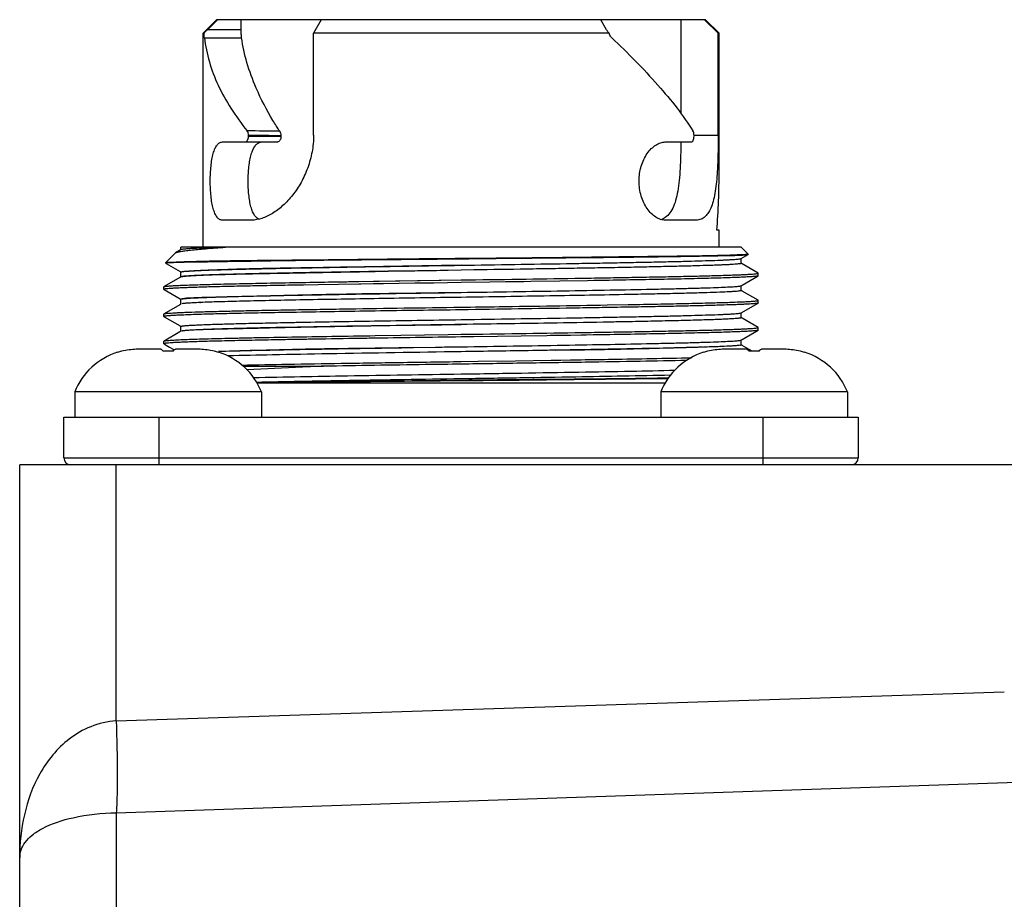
# Model space of a CAD drawing. Header units: millimetres. Extents: x 0 to 559, y 0 to 432.
# Tile 11 of 23: x 183 to 212, y 196 to 222. Entities that reach past the tile are written whole.
import ezdxf

# ---------------------------------------------------------------- set-up
doc = ezdxf.new("R2010")
doc.units = ezdxf.units.MM
doc.header["$LTSCALE"] = 30.734
doc.layers.add('ECM-B3M-C210DXF_CONTINUOUS_LINE', color=7, linetype='CONTINUOUS')
doc.layers.add('LQM37B48FFDBDXF_CONTINUOUS_LINE', color=7, linetype='CONTINUOUS')

msp = doc.modelspace()

# ---------------------------------------------------------------- linework, layer by layer
at = {"layer": 'ECM-B3M-C210DXF_CONTINUOUS_LINE', "color": 7, "linetype": 'Continuous'}
for p, q in [((186.201, 212.076), (186.201, 212.073)), ((187.473, 212.166), (186.843, 212.166)), ((188.532, 212.166), (187.902, 212.166)), ((189.174, 212.073), (189.174, 212.076)), ((203.461, 212.076), (203.461, 212.073)), ((204.733, 212.166), (204.103, 212.166)), ((205.792, 212.166), (205.162, 212.166)), ((206.434, 212.073), (206.434, 212.076)), ((184.937, 210.909), (184.937, 210.166)), ((190.437, 210.909), (184.937, 210.909)), ((190.437, 210.909), (190.437, 210.166)), ((202.197, 210.909), (202.197, 210.166)), ((207.697, 210.909), (202.197, 210.909)), ((207.697, 210.909), (207.697, 210.166)), ((183.317, 138.805), (183.317, 208.766)), ((215.617, 208.766), (183.317, 208.766))]:
    msp.add_line(p, q, dxfattribs=at)
at = {"layer": 'ECM-B3M-C210DXF_CONTINUOUS_LINE', "color": 9, "linetype": 'Continuous'}
for p, q in [((186.16, 201.228), (186.16, 208.766)), ((186.16, 201.228), (212.317, 202.081)), ((186.16, 198.523), (214.67, 199.486)), ((186.16, 198.523), (186.16, 135.81))]:
    msp.add_line(p, q, dxfattribs=at)
at = {"layer": 'ECM-B3M-C210DXF_CONTINUOUS_LINE', "color": 7, "linetype": 'Continuous'}
for centre, radius, start, end in [((186.794, 210.166), 2, 107.2501, 158.1806), ((186.806, 210.1), 2.064, 100.3918, 107.0555), ((186.824, 209.999), 2.166, 94.7309, 100.3768), ((186.841, 209.787), 2.379, 89.9509, 94.7085), ((187.687, 206.506), 5.604, 89.4939, 91.5131), ((187.688, 206.551), 5.559, 88.4841, 89.5019), ((188.534, 209.786), 2.38, 85.2922, 90.0483), ((188.534, 209.787), 2.379, 85.2915, 90.0491), ((188.551, 210), 2.165, 79.6223, 85.27), ((188.569, 210.1), 2.064, 72.9447, 79.608), ((188.581, 210.166), 2, 21.8194, 72.7499), ((204.054, 210.166), 2, 107.2501, 158.1806), ((204.066, 210.1), 2.064, 100.3918, 107.0555), ((204.084, 209.999), 2.166, 94.7309, 100.3768), ((204.101, 209.787), 2.379, 89.9509, 94.7085), ((204.947, 206.506), 5.604, 89.4939, 91.5131), ((204.948, 206.551), 5.559, 88.4841, 89.5019), ((205.794, 209.786), 2.38, 85.2922, 90.0483), ((205.794, 209.787), 2.379, 85.2915, 90.0491), ((205.811, 210), 2.165, 79.6223, 85.27), ((205.829, 210.1), 2.064, 72.9447, 79.608), ((205.841, 210.166), 2, 21.8194, 72.7499)]:
    msp.add_arc(centre, radius, start, end, dxfattribs=at)
for points, knots in [([(187.473, 212.166), (187.478, 212.166), (187.509, 212.159), (187.527, 212.13), (187.539, 212.108)], [0, 0, 0, 0, 0.189279, 1, 1, 1, 1]), ([(187.836, 212.108), (187.84, 212.117), (187.856, 212.142), (187.882, 212.166), (187.902, 212.166)], [0, 0, 0, 0, 0.336891, 1, 1, 1, 1]), ([(204.733, 212.166), (204.738, 212.166), (204.769, 212.159), (204.787, 212.13), (204.799, 212.108)], [0, 0, 0, 0, 0.189279, 1, 1, 1, 1]), ([(205.096, 212.108), (205.1, 212.117), (205.116, 212.142), (205.142, 212.166), (205.162, 212.166)], [0, 0, 0, 0, 0.336891, 1, 1, 1, 1])]:
    msp.add_open_spline(points, degree=3, knots=knots, dxfattribs=at)
at = {"layer": 'ECM-B3M-C210DXF_CONTINUOUS_LINE', "color": 9, "linetype": 'Continuous'}
for points, knots in [([(186.16, 201.228), (185.905, 201.208), (185.408, 201.097), (184.581, 200.612), (183.852, 199.718), (183.405, 198.478), (183.317, 197.619), (183.317, 197.193)], [0, 0, 0, 0, 0.142244, 0.27698, 0.525754, 0.763489, 1, 1, 1, 1]), ([(186.16, 201.228), (186.178, 200.695), (186.194, 199.945), (186.186, 199.043), (186.172, 198.674), (186.16, 198.523)], [0, 0, 0, 0, 0.590952, 0.832071, 1, 1, 1, 1]), ([(183.317, 197.193), (183.318, 197.272), (183.345, 197.437), (183.475, 197.67), (183.693, 197.886), (184.152, 198.175), (184.99, 198.436), (185.735, 198.514), (186.16, 198.523)], [0, 0, 0, 0, 0.069887, 0.144951, 0.232601, 0.3389, 0.622968, 1, 1, 1, 1])]:
    msp.add_open_spline(points, degree=3, knots=knots, dxfattribs=at)
at = {"layer": 'LQM37B48FFDBDXF_CONTINUOUS_LINE', "color": 7, "linetype": 'Continuous'}
for p, q in [((189.117, 221.866), (188.717, 221.466)), ((188.849, 221.57), (189.144, 221.866)), ((203.517, 221.866), (189.117, 221.866)), ((189.842, 221.569), (189.842, 221.866)), ((192.197, 221.866), (191.973, 221.466)), ((200.603, 221.57), (200.438, 221.866)), ((202.793, 221.866), (202.793, 219.106)), ((203.491, 221.866), (203.89, 221.466)), ((203.517, 221.866), (203.917, 221.466)), ((189.842, 221.569), (188.849, 221.57)), ((188.717, 215.166), (188.717, 221.466)), ((188.746, 221.466), (188.717, 221.466)), ((191.973, 218.466), (191.973, 221.466)), ((200.677, 221.466), (191.973, 221.466)), ((203.89, 218.466), (203.89, 221.466)), ((203.917, 221.466), (203.89, 221.466)), ((203.917, 217.398), (203.917, 221.466)), ((190.056, 218.436), (190.056, 218.453)), ((191.012, 218.436), (191.012, 218.451)), ((203.179, 218.436), (203.179, 218.453)), ((189.287, 218.266), (190.916, 218.266)), ((202.332, 218.266), (203.104, 218.266)), ((190.15, 215.966), (189.287, 215.966)), ((203.247, 215.966), (202.332, 215.966)), ((203.917, 215.666), (203.851, 215.666)), ((203.917, 215.166), (203.917, 215.666)), ((187.609, 214.707), (187.898, 214.996)), ((187.898, 214.996), (187.909, 215.004)), ((188.07, 215.097), (187.909, 215.004)), ((188.067, 215.093), (188.067, 215.166)), ((204.567, 215.166), (188.067, 215.166)), ((202.081, 214.889), (202.081, 214.894)), ((204.565, 214.835), (204.77, 214.953)), ((204.772, 214.961), (204.567, 215.166)), ((204.77, 214.953), (204.771, 214.956)), ((187.609, 214.707), (187.609, 214.707)), ((187.611, 214.7), (187.61, 214.702)), ((187.611, 214.7), (187.629, 214.69)), ((187.629, 214.69), (188.041, 214.452)), ((190.13, 214.763), (190.003, 214.77)), ((190.517, 214.769), (190.517, 214.775)), ((192.032, 214.789), (191.996, 214.789)), ((191.996, 214.789), (192.032, 214.789)), ((194.031, 214.807), (194.031, 214.812)), ((194.957, 214.822), (194.957, 214.815)), ((204.565, 214.697), (204.567, 214.693)), ((204.599, 214.677), (204.565, 214.697)), ((204.567, 214.693), (204.567, 214.838)), ((205.065, 214.408), (204.599, 214.677)), ((188.041, 214.452), (188.067, 214.436)), ((188.067, 214.293), (188.067, 214.438)), ((193.597, 214.454), (193.786, 214.458)), ((193.786, 214.453), (193.597, 214.45)), ((193.786, 214.458), (193.917, 214.46)), ((193.917, 214.455), (193.786, 214.453)), ((193.917, 214.46), (194.166, 214.465)), ((194.166, 214.459), (193.917, 214.455)), ((194.166, 214.465), (194.417, 214.469)), ((194.417, 214.463), (194.166, 214.459)), ((194.417, 214.469), (194.546, 214.471)), ((194.547, 214.465), (194.417, 214.463)), ((194.546, 214.471), (194.735, 214.474)), ((194.735, 214.468), (194.547, 214.465)), ((195.702, 214.483), (194.735, 214.468)), ((196.317, 214.493), (195.702, 214.483)), ((196.317, 214.493), (195.702, 214.483)), ((195.937, 214.493), (196.317, 214.499)), ((196.697, 214.499), (196.317, 214.493)), ((204.594, 214.052), (205.065, 214.324)), ((205.067, 214.405), (205.065, 214.408)), ((205.067, 214.327), (205.065, 214.324)), ((205.067, 214.327), (205.067, 214.405)), ((188.036, 214.277), (187.57, 214.008)), ((188.071, 214.297), (188.036, 214.277)), ((191.664, 214.056), (191.466, 214.052)), ((191.675, 214.056), (191.664, 214.056)), ((191.678, 214.056), (191.668, 214.056)), ((192.105, 214.063), (191.675, 214.056)), ((192.105, 214.141), (192.284, 214.144)), ((193.305, 214.082), (192.105, 214.063)), ((192.284, 214.144), (192.309, 214.144)), ((192.309, 214.144), (192.413, 214.146)), ((192.413, 214.146), (192.49, 214.147)), ((192.49, 214.147), (192.514, 214.147)), ((192.514, 214.147), (192.592, 214.149)), ((192.592, 214.149), (192.617, 214.149)), ((192.617, 214.149), (192.642, 214.149)), ((192.642, 214.149), (192.667, 214.15)), ((192.667, 214.15), (192.693, 214.15)), ((192.693, 214.15), (192.718, 214.151)), ((192.718, 214.151), (192.744, 214.151)), ((192.744, 214.151), (192.769, 214.151)), ((192.769, 214.151), (192.795, 214.152)), ((192.795, 214.152), (192.82, 214.152)), ((192.82, 214.152), (192.871, 214.153)), ((192.871, 214.153), (192.923, 214.154)), ((192.923, 214.154), (192.948, 214.154)), ((192.948, 214.154), (193, 214.155)), ((193, 214.155), (193.077, 214.156)), ((193.077, 214.156), (193.114, 214.157)), ((193.114, 214.157), (193.129, 214.157)), ((193.129, 214.157), (193.154, 214.157)), ((193.154, 214.157), (193.179, 214.158)), ((193.179, 214.158), (193.204, 214.158)), ((193.204, 214.158), (193.28, 214.159)), ((193.28, 214.159), (193.306, 214.16)), ((193.365, 214.083), (193.305, 214.082)), ((193.306, 214.16), (196.317, 214.205)), ((193.308, 214.16), (193.734, 214.166)), ((193.735, 214.089), (193.365, 214.083)), ((193.734, 214.166), (196.317, 214.205)), ((193.739, 214.089), (193.735, 214.089)), ((194.029, 214.093), (193.739, 214.089)), ((194.956, 214.107), (194.029, 214.093)), ((194.967, 214.107), (194.956, 214.107)), ((195.251, 214.111), (194.967, 214.107)), ((195.516, 214.115), (195.251, 214.111)), ((196.317, 214.127), (195.516, 214.115)), ((197.168, 214.139), (196.317, 214.127)), ((197.679, 214.147), (197.168, 214.139)), ((198.163, 214.154), (197.623, 214.146)), ((198.164, 214.154), (197.679, 214.147)), ((198.368, 214.157), (198.164, 214.154)), ((199.229, 214.17), (198.368, 214.157)), ((200.045, 214.183), (199.229, 214.17)), ((200.224, 214.186), (200.045, 214.183)), ((200.43, 214.189), (200.224, 214.186)), ((204.564, 214.034), (204.594, 214.052)), ((204.567, 213.893), (204.567, 214.034)), ((187.567, 214.005), (187.57, 214.008)), ((187.567, 213.927), (187.567, 214.005)), ((187.567, 213.927), (187.57, 213.924)), ((187.57, 213.924), (188.041, 213.652)), ((204.599, 213.877), (204.567, 213.895)), ((205.065, 213.608), (204.599, 213.877)), ((188.036, 213.477), (187.57, 213.208)), ((188.067, 213.495), (188.036, 213.477)), ((188.041, 213.652), (188.067, 213.636)), ((188.067, 213.493), (188.067, 213.638)), ((188.29, 213.668), (188.292, 213.668)), ((188.294, 213.668), (188.293, 213.668)), ((188.627, 213.54), (188.645, 213.541)), ((188.647, 213.541), (188.628, 213.541)), ((200.619, 213.47), (201.242, 213.48)), ((201.242, 213.48), (201.268, 213.481)), ((204.565, 213.235), (205.065, 213.524)), ((205.067, 213.605), (205.065, 213.608)), ((205.067, 213.527), (205.065, 213.524)), ((205.067, 213.527), (205.067, 213.605)), ((187.567, 213.205), (187.57, 213.208)), ((187.567, 213.127), (187.567, 213.205)), ((204.567, 213.093), (204.567, 213.238)), ((187.567, 213.127), (187.57, 213.124)), ((187.57, 213.124), (188.041, 212.852)), ((191.364, 212.956), (191.414, 212.957)), ((191.414, 212.957), (191.464, 212.958)), ((199.144, 212.938), (199.097, 212.937)), ((201.221, 212.974), (201.17, 212.973)), ((201.271, 212.975), (201.221, 212.974)), ((204.565, 213.097), (204.567, 213.093)), ((204.599, 213.077), (204.565, 213.097)), ((205.065, 212.808), (204.599, 213.077)), ((188.036, 212.677), (187.57, 212.408)), ((188.067, 212.695), (188.036, 212.677)), ((188.041, 212.852), (188.07, 212.835)), ((188.067, 212.693), (188.067, 212.838)), ((188.07, 212.835), (188.067, 212.838)), ((193.787, 212.567), (194.546, 212.578)), ((194.546, 212.578), (195.937, 212.599)), ((194.547, 212.578), (195.937, 212.599)), ((195.937, 212.599), (196.317, 212.605)), ((199.258, 212.571), (199.148, 212.569)), ((199.52, 212.575), (199.258, 212.571)), ((199.539, 212.575), (199.52, 212.575)), ((199.854, 212.58), (199.539, 212.575)), ((200.002, 212.582), (199.854, 212.58)), ((200.213, 212.586), (200.002, 212.582)), ((200.227, 212.586), (200.212, 212.586)), ((200.458, 212.59), (200.227, 212.586)), ((204.594, 212.452), (205.065, 212.724)), ((205.067, 212.805), (205.065, 212.808)), ((205.067, 212.727), (205.065, 212.724)), ((205.067, 212.727), (205.067, 212.805)), ((187.567, 212.405), (187.57, 212.408)), ((187.567, 212.327), (187.567, 212.405)), ((187.567, 212.327), (187.57, 212.324)), ((187.57, 212.324), (187.629, 212.29)), ((187.629, 212.29), (187.734, 212.229)), ((191.064, 212.445), (191.015, 212.444)), ((196.698, 212.532), (196.317, 212.527)), ((198.089, 212.553), (196.698, 212.532)), ((198.848, 212.564), (198.089, 212.553)), ((198.944, 212.566), (198.848, 212.564)), ((199.058, 212.568), (198.944, 212.566)), ((199.077, 212.568), (199.057, 212.568)), ((199.108, 212.568), (199.077, 212.568)), ((199.148, 212.569), (199.108, 212.568)), ((204.56, 212.432), (204.594, 212.452)), ((204.567, 212.293), (204.567, 212.438)), ((204.599, 212.277), (204.567, 212.295)), ((204.567, 212.294), (204.567, 212.293)), ((204.567, 212.294), (204.567, 212.293)), ((187.734, 212.229), (187.837, 212.169)), ((187.837, 212.169), (187.868, 212.151)), ((194.916, 212.216), (195.567, 212.227)), ((195.567, 212.218), (194.917, 212.208)), ((195.567, 212.227), (196.317, 212.238)), ((195.567, 212.227), (196.317, 212.238)), ((199.105, 212.142), (199.341, 212.145)), ((199.343, 212.141), (199.105, 212.137)), ((204.802, 212.16), (204.599, 212.277)), ((204.888, 212.11), (204.802, 212.16)), ((196.317, 211.805), (196.818, 211.812)), ((196.818, 211.812), (197.919, 211.828)), ((197.919, 211.828), (198.969, 211.844)), ((198.969, 211.844), (199.258, 211.848)), ((199.258, 211.848), (199.54, 211.853)), ((199.54, 211.853), (199.854, 211.858)), ((189.899, 211.666), (192.27, 211.666)), ((202.323, 211.166), (190.312, 211.166)), ((191.017, 211.193), (191.017, 211.188)), ((184.617, 208.966), (184.617, 210.166)), ((184.617, 210.166), (208.017, 210.166)), ((208.017, 210.166), (208.017, 208.966))]:
    msp.add_line(p, q, dxfattribs=at)
at = {"layer": 'LQM37B48FFDBDXF_CONTINUOUS_LINE', "color": 9, "linetype": 'Continuous'}
for p, q in [((188.756, 221.332), (189.853, 221.332)), ((190.056, 218.436), (191.012, 218.436)), ((203.179, 218.466), (203.89, 218.466)), ((187.417, 210.166), (187.417, 208.766)), ((205.217, 208.766), (205.217, 210.166)), ((184.617, 208.966), (208.017, 208.966))]:
    msp.add_line(p, q, dxfattribs=at)
for centre, radius, start, end in [((189.244, 113.099), 105.496, 89.05786, 89.58052), ((190.222, 65.182), 153.271, 89.70456, 90.06197)]:
    msp.add_arc(centre, radius, start, end, dxfattribs=at)
at = {"layer": 'LQM37B48FFDBDXF_CONTINUOUS_LINE', "color": 7, "linetype": 'Continuous'}
for centre, radius, start, end in [((202.071, 216.427), 0.461, 286.5563, 296.0753), ((202.069, 216.432), 0.466, 296.0858, 298.9469), ((184.817, 208.966), 0.2, 180, 270), ((207.817, 208.966), 0.2, 270, 360)]:
    msp.add_arc(centre, radius, start, end, dxfattribs=at)
msp.add_ellipse((196.317, 217.398), major_axis=(0, 13.164), ratio=0.57735, start_param=-1.702758, end_param=-1.570796, dxfattribs=at)
for points, knots in [([(188.849, 221.57), (188.84, 221.561), (188.806, 221.527), (188.772, 221.492), (188.746, 221.466)], [0, 0, 0, 0, 0.253713, 1, 1, 1, 1]), ([(189.853, 221.332), (189.849, 221.367), (189.844, 221.446), (189.842, 221.525), (189.842, 221.569)], [0, 0, 0, 0, 0.44387, 1, 1, 1, 1]), ([(200.677, 221.466), (200.67, 221.474), (200.643, 221.507), (200.619, 221.542), (200.604, 221.57)], [0, 0, 0, 0, 0.260494, 1, 1, 1, 1]), ([(188.756, 221.332), (188.754, 221.341), (188.75, 221.386), (188.748, 221.43), (188.746, 221.466)], [0, 0, 0, 0, 0.209455, 1, 1, 1, 1]), ([(188.756, 221.332), (188.787, 221.094), (188.887, 220.617), (189.151, 219.919), (189.533, 219.238), (189.846, 218.807), (190.016, 218.591)], [0, 0, 0, 0, 0.235286, 0.477446, 0.730282, 1, 1, 1, 1]), ([(190.283, 219.853), (190.177, 220.097), (190, 220.582), (189.887, 221.086), (189.853, 221.332)], [0, 0, 0, 0, 0.517694, 1, 1, 1, 1]), ([(200.758, 221.332), (200.748, 221.341), (200.713, 221.379), (200.689, 221.428), (200.677, 221.466)], [0, 0, 0, 0, 0.240974, 1, 1, 1, 1]), ([(200.757, 221.332), (201.23, 220.886), (201.892, 220.214), (202.676, 219.285), (203.004, 218.823), (203.147, 218.591)], [0, 0, 0, 0, 0.534438, 0.775786, 1, 1, 1, 1]), ([(190.978, 218.58), (190.909, 218.684), (190.649, 219.092), (190.425, 219.523), (190.283, 219.853)], [0, 0, 0, 0, 0.258784, 1, 1, 1, 1]), ([(189.961, 218.266), (189.974, 218.266), (190.003, 218.278), (190.032, 218.318), (190.052, 218.372), (190.056, 218.414), (190.056, 218.436)], [0, 0, 0, 0, 0.181254, 0.40922, 0.689005, 1, 1, 1, 1]), ([(190.056, 218.453), (190.056, 218.479), (190.05, 218.528), (190.03, 218.574), (190.016, 218.591)], [0, 0, 0, 0, 0.538673, 1, 1, 1, 1]), ([(191.973, 218.466), (191.973, 218.301), (191.942, 217.974), (191.814, 217.506), (191.618, 217.078), (191.371, 216.703), (191.085, 216.394), (190.779, 216.16), (190.468, 216.008), (190.251, 215.966), (190.15, 215.966)], [0, 0, 0, 0, 0.147086, 0.291916, 0.43244, 0.566532, 0.691928, 0.806626, 0.909229, 1, 1, 1, 1]), ([(191.012, 218.436), (191.012, 218.414), (191.008, 218.372), (190.988, 218.317), (190.957, 218.278), (190.928, 218.266), (190.916, 218.266)], [0, 0, 0, 0, 0.309607, 0.588661, 0.817116, 1, 1, 1, 1]), ([(190.978, 218.58), (190.99, 218.562), (191.007, 218.52), (191.012, 218.475), (191.012, 218.451)], [0, 0, 0, 0, 0.468908, 1, 1, 1, 1]), ([(203.104, 218.266), (203.114, 218.266), (203.131, 218.275), (203.147, 218.295), (203.163, 218.325), (203.175, 218.373), (203.179, 218.414), (203.179, 218.436)], [0, 0, 0, 0, 0.159929, 0.262361, 0.382721, 0.671484, 1, 1, 1, 1]), ([(203.179, 218.453), (203.179, 218.479), (203.174, 218.527), (203.159, 218.573), (203.148, 218.591)], [0, 0, 0, 0, 0.547634, 1, 1, 1, 1]), ([(203.89, 218.466), (203.89, 218.283), (203.886, 217.927), (203.874, 217.572), (203.863, 217.4)], [0, 0, 0, 0, 0.514392, 1, 1, 1, 1]), ([(189.287, 215.966), (189.273, 215.966), (189.244, 215.97), (189.187, 215.994), (189.122, 216.059), (189.062, 216.168), (189.013, 216.312), (188.976, 216.485), (188.95, 216.681), (188.934, 216.894), (188.929, 217.116), (188.934, 217.337), (188.95, 217.55), (188.976, 217.747), (189.013, 217.92), (189.062, 218.063), (189.122, 218.173), (189.187, 218.237), (189.244, 218.262), (189.273, 218.266), (189.287, 218.266)], [0, 0, 0, 0, 0.016588, 0.033642, 0.072289, 0.120549, 0.179775, 0.249482, 0.327741, 0.412177, 0.499985, 0.587787, 0.672215, 0.7505, 0.820237, 0.87947, 0.927706, 0.966347, 0.983411, 1, 1, 1, 1]), ([(190.354, 215.991), (190.291, 216.025), (190.213, 216.126), (190.148, 216.286), (190.106, 216.444), (190.075, 216.623), (190.048, 216.89), (190.041, 217.231), (190.067, 217.567), (190.112, 217.812), (190.155, 217.966), (190.211, 218.092), (190.278, 218.189), (190.36, 218.251), (190.424, 218.266), (190.454, 218.266)], [0, 0, 0, 0, 0.085751, 0.141874, 0.207105, 0.280232, 0.359523, 0.527196, 0.688454, 0.760618, 0.824632, 0.879369, 0.9252, 0.964096, 1, 1, 1, 1]), ([(202.332, 215.966), (202.285, 215.966), (202.186, 215.983), (202.046, 216.053), (201.913, 216.161), (201.794, 216.305), (201.695, 216.479), (201.592, 216.747), (201.536, 217.116), (201.602, 217.55), (201.749, 217.872), (201.913, 218.07), (202.046, 218.179), (202.186, 218.248), (202.285, 218.266), (202.332, 218.266)], [0, 0, 0, 0, 0.046919, 0.098006, 0.154314, 0.215979, 0.282527, 0.352926, 0.500187, 0.647445, 0.784012, 0.845685, 0.901989, 0.953078, 1, 1, 1, 1]), ([(202.792, 218.266), (202.791, 218.133), (202.786, 217.873), (202.772, 217.496), (202.747, 217.145), (202.706, 216.828), (202.646, 216.552), (202.562, 216.322), (202.449, 216.14), (202.348, 216.054), (202.294, 216.024)], [0, 0, 0, 0, 0.168165, 0.328743, 0.478055, 0.613176, 0.732332, 0.83497, 0.922627, 1, 1, 1, 1]), ([(203.863, 217.4), (203.857, 217.298), (203.842, 217.103), (203.808, 216.826), (203.761, 216.581), (203.698, 216.371), (203.617, 216.199), (203.516, 216.068), (203.39, 215.984), (203.294, 215.966), (203.247, 215.966)], [0, 0, 0, 0, 0.181721, 0.347711, 0.495806, 0.62507, 0.736104, 0.831458, 0.916483, 1, 1, 1, 1]), ([(187.909, 215.004), (187.916, 215.008), (187.934, 215.016), (187.983, 215.031), (188.068, 215.048), (188.197, 215.068), (188.364, 215.088), (188.567, 215.107), (188.909, 215.135), (189.182, 215.154), (189.376, 215.166)], [0, 0, 0, 0, 0.016744, 0.039463, 0.103399, 0.192253, 0.305861, 0.44392, 0.606069, 1, 1, 1, 1]), ([(189.376, 215.166), (189.28, 215.163), (189.1, 215.158), (188.847, 215.149), (188.628, 215.141), (188.445, 215.132), (188.315, 215.125), (188.229, 215.118), (188.179, 215.114), (188.139, 215.11), (188.107, 215.106), (188.086, 215.102), (188.074, 215.099), (188.07, 215.097)], [0, 0, 0, 0, 0.219448, 0.413494, 0.581043, 0.721323, 0.833734, 0.879332, 0.9178, 0.949099, 0.973201, 0.990123, 1, 1, 1, 1]), ([(204.753, 214.956), (204.735, 214.954), (204.688, 214.951), (204.601, 214.946), (204.481, 214.941), (204.257, 214.932), (203.898, 214.921), (203.376, 214.91), (202.74, 214.901), (202, 214.893), (201.169, 214.884), (200.26, 214.873), (199.289, 214.861), (197.91, 214.846), (196.149, 214.833), (194.067, 214.814), (192.695, 214.796), (192.032, 214.789)], [0, 0, 0, 0, 0.004215, 0.011056, 0.020494, 0.03249, 0.063996, 0.105206, 0.155538, 0.214064, 0.279745, 0.35153, 0.42832, 0.508939, 0.67651, 0.843635, 1, 1, 1, 1]), ([(192.032, 214.789), (192.356, 214.793), (193.019, 214.799), (194.391, 214.81), (196.151, 214.826), (198.238, 214.851), (199.92, 214.864), (201.171, 214.877), (202.002, 214.887), (202.742, 214.899), (203.378, 214.911), (203.838, 214.918), (204.145, 214.924), (204.329, 214.928), (204.481, 214.932), (204.6, 214.937), (204.687, 214.942), (204.733, 214.946), (204.751, 214.949)], [0, 0, 0, 0, 0.076238, 0.156461, 0.323648, 0.491281, 0.648686, 0.720464, 0.786167, 0.844734, 0.895078, 0.936218, 0.953151, 0.967602, 0.979542, 0.988941, 0.99577, 1, 1, 1, 1]), ([(204.751, 214.949), (204.755, 214.949), (204.761, 214.95), (204.768, 214.952), (204.77, 214.953)], [0, 0, 0, 0, 0.63054, 1, 1, 1, 1]), ([(204.768, 214.958), (204.767, 214.958), (204.762, 214.957), (204.757, 214.957), (204.753, 214.956)], [0, 0, 0, 0, 0.187079, 1, 1, 1, 1]), ([(204.772, 214.961), (204.772, 214.961), (204.773, 214.96), (204.77, 214.959), (204.769, 214.959), (204.768, 214.958)], [0, 0, 0, 0, 0.111102, 0.399496, 1, 1, 1, 1]), ([(187.638, 214.712), (187.634, 214.712), (187.627, 214.711), (187.618, 214.71), (187.613, 214.709), (187.61, 214.708), (187.609, 214.707)], [0, 0, 0, 0, 0.401141, 0.700862, 0.899616, 1, 1, 1, 1]), ([(187.61, 214.702), (187.611, 214.703), (187.611, 214.703), (187.612, 214.704), (187.613, 214.704)], [0, 0, 0, 0, 0.67237, 1, 1, 1, 1]), ([(187.613, 214.704), (187.616, 214.705), (187.624, 214.707), (187.632, 214.708), (187.637, 214.709)], [0, 0, 0, 0, 0.374445, 1, 1, 1, 1]), ([(187.637, 214.709), (187.657, 214.712), (187.706, 214.716), (187.796, 214.721), (187.917, 214.726), (188.142, 214.732), (188.497, 214.738), (189.008, 214.746), (189.625, 214.755), (190.339, 214.766), (191.14, 214.779), (191.702, 214.786), (191.996, 214.789)], [0, 0, 0, 0, 0.0134, 0.03404, 0.061914, 0.09705, 0.188562, 0.306514, 0.448724, 0.613139, 0.797676, 1, 1, 1, 1]), ([(191.996, 214.789), (191.702, 214.786), (191.14, 214.781), (190.339, 214.774), (189.626, 214.766), (189.009, 214.756), (188.499, 214.744), (188.103, 214.732), (187.849, 214.724), (187.707, 214.717), (187.657, 214.714), (187.638, 214.712)], [0, 0, 0, 0, 0.20221, 0.386747, 0.551177, 0.693303, 0.811061, 0.902462, 0.965662, 0.986453, 1, 1, 1, 1]), ([(188.09, 214.448), (188.103, 214.45), (188.134, 214.455), (188.22, 214.463), (188.371, 214.473), (188.605, 214.485), (188.906, 214.496), (189.271, 214.508), (189.698, 214.52), (190.183, 214.532), (190.933, 214.548), (191.979, 214.568), (193.338, 214.592), (194.801, 214.615), (195.806, 214.631), (196.317, 214.638)], [0, 0, 0, 0, 0.004641, 0.011439, 0.031469, 0.059945, 0.096627, 0.141195, 0.193264, 0.252378, 0.318022, 0.466556, 0.633691, 0.813589, 1, 1, 1, 1]), ([(196.317, 214.638), (195.804, 214.628), (194.794, 214.609), (193.323, 214.586), (191.957, 214.565), (190.907, 214.548), (190.157, 214.531), (189.675, 214.517), (189.252, 214.503), (188.891, 214.49), (188.595, 214.477), (188.366, 214.465), (188.217, 214.456), (188.134, 214.449), (188.104, 214.445), (188.092, 214.443)], [0, 0, 0, 0, 0.187348, 0.368184, 0.536249, 0.685435, 0.751011, 0.809789, 0.861344, 0.905323, 0.941418, 0.969366, 0.98896, 0.995561, 1, 1, 1, 1]), ([(196.317, 214.638), (196.845, 214.647), (197.881, 214.663), (199.157, 214.683), (200.134, 214.699), (200.819, 214.712), (201.461, 214.724), (202.056, 214.736), (202.597, 214.748), (203.079, 214.76), (203.499, 214.773), (203.808, 214.783), (204.02, 214.791), (204.153, 214.798), (204.267, 214.804), (204.363, 214.81), (204.441, 214.816), (204.499, 214.822), (204.536, 214.827), (204.555, 214.831), (204.562, 214.833), (204.565, 214.835)], [0, 0, 0, 0, 0.191847, 0.376556, 0.464082, 0.547288, 0.625399, 0.697692, 0.763492, 0.822187, 0.873234, 0.916155, 0.934443, 0.950556, 0.964461, 0.976124, 0.985518, 0.992628, 0.997446, 0.999001, 1, 1, 1, 1]), ([(204.567, 214.693), (204.567, 214.692), (204.564, 214.689), (204.557, 214.687), (204.545, 214.684), (204.52, 214.679), (204.477, 214.674), (204.412, 214.668), (204.328, 214.662), (204.227, 214.656), (204.107, 214.65), (203.969, 214.644), (203.815, 214.638), (203.575, 214.63), (203.234, 214.619), (202.779, 214.607), (202.266, 214.596), (201.698, 214.584), (201.082, 214.571), (200.422, 214.559), (199.725, 214.547), (198.998, 214.535), (197.985, 214.519), (197.215, 214.507), (196.697, 214.499)], [0, 0, 0, 0, 0.000488, 0.001461, 0.002997, 0.005112, 0.011095, 0.019415, 0.030062, 0.043014, 0.058243, 0.075718, 0.095397, 0.117239, 0.167201, 0.225153, 0.290571, 0.362862, 0.44137, 0.525383, 0.614138, 0.706832, 0.802624, 1, 1, 1, 1]), ([(188.067, 214.438), (188.067, 214.441), (188.078, 214.445), (188.085, 214.447), (188.09, 214.448)], [0, 0, 0, 0, 0.293951, 1, 1, 1, 1]), ([(188.091, 214.303), (188.113, 214.308), (188.173, 214.315), (188.283, 214.326), (188.435, 214.336), (188.629, 214.346), (188.862, 214.355), (189.249, 214.368), (189.822, 214.382), (190.608, 214.398), (191.515, 214.414), (192.525, 214.434), (193.231, 214.447), (193.597, 214.454)], [0, 0, 0, 0, 0.012378, 0.032551, 0.060339, 0.095563, 0.138031, 0.187499, 0.306368, 0.450003, 0.615821, 0.800549, 1, 1, 1, 1]), ([(193.597, 214.45), (193.231, 214.444), (192.527, 214.432), (191.517, 214.414), (190.609, 214.396), (189.82, 214.378), (189.245, 214.363), (188.857, 214.35), (188.624, 214.341), (188.431, 214.332), (188.28, 214.323), (188.171, 214.314), (188.112, 214.307), (188.091, 214.303)], [0, 0, 0, 0, 0.199089, 0.383639, 0.549785, 0.694043, 0.813389, 0.862916, 0.905327, 0.940394, 0.967946, 0.987838, 1, 1, 1, 1]), ([(194.735, 214.474), (194.835, 214.476), (195.235, 214.483), (195.636, 214.489), (195.937, 214.493)], [0, 0, 0, 0, 0.248202, 1, 1, 1, 1]), ([(196.317, 214.205), (196.886, 214.213), (198.003, 214.229), (199.378, 214.25), (200.429, 214.267), (201.163, 214.279), (201.851, 214.292), (202.485, 214.304), (203.06, 214.316), (203.569, 214.328), (203.951, 214.339), (204.221, 214.348), (204.395, 214.354), (204.549, 214.36), (204.684, 214.367), (204.798, 214.373), (204.892, 214.379), (204.966, 214.385), (205.014, 214.39), (205.042, 214.395), (205.055, 214.398), (205.063, 214.4), (205.067, 214.403), (205.067, 214.405)], [0, 0, 0, 0, 0.194995, 0.382485, 0.471156, 0.555288, 0.634074, 0.706757, 0.772635, 0.831074, 0.881515, 0.903581, 0.923473, 0.94114, 0.956542, 0.969644, 0.980415, 0.988831, 0.99488, 0.997015, 0.998562, 0.999533, 1, 1, 1, 1]), ([(205.065, 214.324), (205.061, 214.322), (205.05, 214.319), (205.028, 214.315), (204.997, 214.311), (204.957, 214.307), (204.907, 214.303), (204.822, 214.297), (204.692, 214.289), (204.51, 214.281), (204.291, 214.273), (204.038, 214.264), (203.751, 214.256), (203.432, 214.248), (202.946, 214.236), (202.269, 214.222), (201.382, 214.206), (200.757, 214.195), (200.43, 214.189)], [0, 0, 0, 0, 0.002731, 0.007451, 0.014193, 0.022961, 0.03375, 0.046553, 0.078154, 0.117623, 0.164797, 0.219469, 0.281404, 0.350336, 0.425959, 0.595948, 0.788412, 1, 1, 1, 1]), ([(190.515, 214.035), (190.295, 214.03), (189.88, 214.022), (189.296, 214.009), (188.857, 213.997), (188.546, 213.988), (188.346, 213.981), (188.167, 213.974), (188.012, 213.968), (187.879, 213.961), (187.77, 213.955), (187.694, 213.949), (187.646, 213.944), (187.618, 213.941), (187.597, 213.938), (187.581, 213.934), (187.572, 213.932), (187.567, 213.928), (187.567, 213.927)], [0, 0, 0, 0, 0.223177, 0.42192, 0.594012, 0.66945, 0.737534, 0.798074, 0.850893, 0.895856, 0.932841, 0.961748, 0.973154, 0.982523, 0.989852, 0.99515, 0.998459, 1, 1, 1, 1]), ([(187.57, 214.008), (187.574, 214.01), (187.585, 214.013), (187.606, 214.017), (187.636, 214.021), (187.676, 214.025), (187.725, 214.029), (187.808, 214.035), (187.934, 214.042), (188.113, 214.05), (188.326, 214.058), (188.573, 214.066), (188.854, 214.074), (189.166, 214.083), (189.641, 214.094), (190.304, 214.109), (191.173, 214.124), (191.785, 214.135), (192.105, 214.141)], [0, 0, 0, 0, 0.002745, 0.007471, 0.014215, 0.022978, 0.033756, 0.046544, 0.078099, 0.117506, 0.164607, 0.219201, 0.281058, 0.349918, 0.425485, 0.59544, 0.788037, 1, 1, 1, 1]), ([(188.091, 214.303), (188.085, 214.302), (188.078, 214.3), (188.068, 214.296), (188.067, 214.293)], [0, 0, 0, 0, 0.702304, 1, 1, 1, 1]), ([(191.466, 214.052), (191.384, 214.051), (191.067, 214.045), (190.749, 214.039), (190.515, 214.035)], [0, 0, 0, 0, 0.259768, 1, 1, 1, 1]), ([(196.317, 213.838), (196.829, 213.846), (197.833, 213.862), (199.296, 213.885), (200.655, 213.908), (201.701, 213.929), (202.45, 213.945), (202.935, 213.957), (203.362, 213.968), (203.728, 213.98), (204.029, 213.991), (204.263, 214.003), (204.414, 214.013), (204.5, 214.021), (204.532, 214.026), (204.544, 214.028)], [0, 0, 0, 0, 0.186358, 0.36621, 0.53331, 0.681826, 0.747468, 0.806586, 0.858665, 0.903247, 0.939951, 0.968455, 0.98852, 0.995337, 1, 1, 1, 1]), ([(204.544, 214.028), (204.55, 214.03), (204.557, 214.031), (204.565, 214.035), (204.567, 214.037), (204.567, 214.038)], [0, 0, 0, 0, 0.691996, 0.887482, 1, 1, 1, 1]), ([(188.292, 213.668), (188.441, 213.678), (188.817, 213.694), (189.487, 213.715), (190.361, 213.736), (191.01, 213.749), (191.364, 213.756)], [0, 0, 0, 0, 0.146438, 0.366629, 0.654014, 1, 1, 1, 1]), ([(191.366, 213.75), (191.014, 213.741), (190.369, 213.726), (189.497, 213.705), (188.89, 213.691), (188.512, 213.679), (188.36, 213.672), (188.294, 213.668)], [0, 0, 0, 0, 0.343279, 0.630044, 0.85184, 0.935657, 1, 1, 1, 1]), ([(191.364, 213.756), (191.738, 213.763), (193.389, 213.793), (195.04, 213.819), (196.317, 213.838)], [0, 0, 0, 0, 0.226458, 1, 1, 1, 1]), ([(196.317, 213.829), (195.876, 213.824), (195.005, 213.813), (193.727, 213.798), (192.517, 213.777), (191.738, 213.759), (191.366, 213.75)], [0, 0, 0, 0, 0.267316, 0.527907, 0.774355, 1, 1, 1, 1]), ([(201.271, 213.775), (200.49, 213.76), (198.839, 213.732), (197.188, 213.706), (196.317, 213.693)], [0, 0, 0, 0, 0.472919, 1, 1, 1, 1]), ([(204.545, 213.884), (204.53, 213.881), (204.493, 213.876), (204.425, 213.869), (204.335, 213.863), (204.169, 213.853), (203.906, 213.842), (203.528, 213.828), (203.067, 213.815), (202.53, 213.802), (201.923, 213.788), (201.495, 213.78), (201.271, 213.775)], [0, 0, 0, 0, 0.013684, 0.034399, 0.062116, 0.096772, 0.186488, 0.302558, 0.443673, 0.608233, 0.794377, 1, 1, 1, 1]), ([(204.567, 213.893), (204.567, 213.891), (204.557, 213.886), (204.55, 213.885), (204.545, 213.884)], [0, 0, 0, 0, 0.294257, 1, 1, 1, 1]), ([(188.067, 213.638), (188.067, 213.641), (188.078, 213.645), (188.084, 213.647), (188.09, 213.648)], [0, 0, 0, 0, 0.294446, 1, 1, 1, 1]), ([(188.09, 213.648), (188.115, 213.653), (188.182, 213.66), (188.248, 213.665), (188.29, 213.668)], [0, 0, 0, 0, 0.373481, 1, 1, 1, 1]), ([(188.628, 213.541), (188.561, 213.538), (188.443, 213.532), (188.286, 213.523), (188.174, 213.514), (188.113, 213.507), (188.091, 213.503)], [0, 0, 0, 0, 0.371013, 0.662269, 0.872197, 1, 1, 1, 1]), ([(188.293, 213.668), (188.253, 213.666), (188.189, 213.661), (188.125, 213.653), (188.101, 213.647)], [0, 0, 0, 0, 0.619367, 1, 1, 1, 1]), ([(196.317, 213.693), (195.509, 213.681), (193.963, 213.657), (191.817, 213.621), (190.248, 213.59), (189.237, 213.563), (188.826, 213.549), (188.647, 213.541)], [0, 0, 0, 0, 0.316204, 0.604464, 0.839309, 0.929981, 1, 1, 1, 1]), ([(205.065, 213.524), (205.062, 213.522), (205.055, 213.52), (205.035, 213.515), (204.996, 213.51), (204.935, 213.505), (204.853, 213.499), (204.752, 213.493), (204.631, 213.486), (204.491, 213.48), (204.266, 213.472), (203.939, 213.461), (203.494, 213.449), (202.982, 213.437), (202.408, 213.425), (201.777, 213.413), (201.096, 213.401), (200.369, 213.388), (199.332, 213.371), (197.977, 213.352), (196.878, 213.334), (196.317, 213.326)], [0, 0, 0, 0, 0.000959, 0.002475, 0.007223, 0.014269, 0.023606, 0.035217, 0.049076, 0.065148, 0.083401, 0.126267, 0.17728, 0.235962, 0.301768, 0.374086, 0.452238, 0.535499, 0.623094, 0.807967, 1, 1, 1, 1]), ([(196.317, 213.405), (196.691, 213.41), (198.125, 213.43), (199.559, 213.452), (200.619, 213.47)], [0, 0, 0, 0, 0.260619, 1, 1, 1, 1]), ([(201.268, 213.481), (201.547, 213.486), (202.076, 213.496), (202.718, 213.509), (203.187, 213.519), (203.501, 213.527), (203.789, 213.535), (204.05, 213.542), (204.282, 213.55), (204.486, 213.558), (204.659, 213.565), (204.801, 213.573), (204.901, 213.579), (204.965, 213.585), (205.001, 213.589), (205.029, 213.592), (205.049, 213.596), (205.061, 213.599), (205.067, 213.603), (205.067, 213.605)], [0, 0, 0, 0, 0.219751, 0.417197, 0.50664, 0.589446, 0.66532, 0.733978, 0.795172, 0.848679, 0.894297, 0.931873, 0.961268, 0.972868, 0.982394, 0.989841, 0.995211, 0.998535, 1, 1, 1, 1]), ([(191.474, 213.252), (191.188, 213.247), (190.645, 213.237), (189.986, 213.224), (189.504, 213.213), (189.18, 213.206), (188.884, 213.198), (188.615, 213.19), (188.376, 213.182), (188.167, 213.174), (187.989, 213.167), (187.842, 213.159), (187.739, 213.153), (187.673, 213.147), (187.636, 213.143), (187.607, 213.139), (187.586, 213.135), (187.574, 213.132), (187.567, 213.129), (187.567, 213.127)], [0, 0, 0, 0, 0.219302, 0.416578, 0.506011, 0.588845, 0.664774, 0.733507, 0.794785, 0.848381, 0.894085, 0.931739, 0.961198, 0.972823, 0.98237, 0.989833, 0.995214, 0.998542, 1, 1, 1, 1]), ([(187.57, 213.208), (187.573, 213.209), (187.58, 213.211), (187.6, 213.216), (187.639, 213.221), (187.7, 213.227), (187.781, 213.233), (187.883, 213.239), (188.004, 213.245), (188.144, 213.251), (188.369, 213.26), (188.696, 213.27), (189.141, 213.282), (189.653, 213.294), (190.227, 213.307), (190.858, 213.319), (191.539, 213.331), (192.266, 213.343), (193.303, 213.36), (194.658, 213.38), (195.757, 213.396), (196.317, 213.405)], [0, 0, 0, 0, 0.000959, 0.002475, 0.007223, 0.014269, 0.023606, 0.035217, 0.049075, 0.065148, 0.0834, 0.126267, 0.17728, 0.235962, 0.301768, 0.374085, 0.452238, 0.535499, 0.623094, 0.807967, 1, 1, 1, 1]), ([(196.317, 213.325), (195.891, 213.319), (195.048, 213.31), (193.806, 213.29), (192.618, 213.271), (191.846, 213.259), (191.474, 213.252)], [0, 0, 0, 0, 0.263982, 0.522304, 0.76941, 1, 1, 1, 1]), ([(196.317, 213.038), (196.845, 213.046), (197.881, 213.063), (199.157, 213.083), (200.134, 213.099), (200.819, 213.112), (201.461, 213.124), (202.056, 213.136), (202.597, 213.148), (203.079, 213.161), (203.499, 213.173), (203.808, 213.183), (204.02, 213.191), (204.153, 213.198), (204.267, 213.204), (204.363, 213.21), (204.441, 213.216), (204.499, 213.222), (204.536, 213.227), (204.555, 213.231), (204.562, 213.233), (204.565, 213.235)], [0, 0, 0, 0, 0.191841, 0.376558, 0.464083, 0.547289, 0.625401, 0.697694, 0.763494, 0.822189, 0.873235, 0.916156, 0.934444, 0.950558, 0.964463, 0.976125, 0.985521, 0.99263, 0.997447, 0.999001, 1, 1, 1, 1]), ([(188.067, 212.838), (188.067, 212.84), (188.073, 212.843), (188.083, 212.846), (188.101, 212.85), (188.125, 212.853), (188.156, 212.857), (188.211, 212.862), (188.297, 212.869), (188.42, 212.876), (188.569, 212.883), (188.745, 212.89), (188.946, 212.898), (189.171, 212.905), (189.519, 212.915), (190.01, 212.928), (190.66, 212.942), (191.121, 212.952), (191.364, 212.956)], [0, 0, 0, 0, 0.001533, 0.004869, 0.010224, 0.017635, 0.027109, 0.038642, 0.067864, 0.105228, 0.150608, 0.203864, 0.264817, 0.33326, 0.408972, 0.581144, 0.779037, 1, 1, 1, 1]), ([(188.094, 212.707), (188.106, 212.71), (188.136, 212.715), (188.19, 212.721), (188.261, 212.728), (188.391, 212.737), (188.595, 212.747), (188.89, 212.757), (189.25, 212.766), (189.673, 212.776), (190.156, 212.786), (190.906, 212.803), (191.957, 212.826), (193.323, 212.853), (194.794, 212.876), (195.804, 212.888), (196.317, 212.894)], [0, 0, 0, 0, 0.004471, 0.011074, 0.019795, 0.030613, 0.058457, 0.094439, 0.138321, 0.189825, 0.248635, 0.314307, 0.463652, 0.631769, 0.812604, 1, 1, 1, 1]), ([(196.317, 212.894), (195.84, 212.886), (194.073, 212.858), (192.305, 212.831), (191.015, 212.805)], [0, 0, 0, 0, 0.270141, 1, 1, 1, 1]), ([(191.464, 212.958), (191.832, 212.965), (192.6, 212.979), (193.787, 212.999), (195.036, 213.019), (195.887, 213.031), (196.317, 213.038)], [0, 0, 0, 0, 0.227587, 0.474227, 0.733828, 1, 1, 1, 1]), ([(199.097, 212.937), (198.641, 212.929), (197.714, 212.914), (196.788, 212.901), (196.317, 212.894)], [0, 0, 0, 0, 0.492519, 1, 1, 1, 1]), ([(201.17, 212.973), (201.011, 212.97), (200.336, 212.958), (199.66, 212.946), (199.144, 212.938)], [0, 0, 0, 0, 0.235436, 1, 1, 1, 1]), ([(204.567, 213.093), (204.567, 213.092), (204.562, 213.088), (204.552, 213.085), (204.534, 213.081), (204.51, 213.078), (204.479, 213.074), (204.424, 213.069), (204.338, 213.063), (204.215, 213.056), (204.065, 213.048), (203.89, 213.041), (203.689, 213.034), (203.463, 213.026), (203.115, 213.016), (202.625, 213.004), (201.975, 212.989), (201.514, 212.98), (201.271, 212.975)], [0, 0, 0, 0, 0.001532, 0.004868, 0.010224, 0.017636, 0.02711, 0.038643, 0.067865, 0.105229, 0.150608, 0.203864, 0.264817, 0.33326, 0.408972, 0.581144, 0.779036, 1, 1, 1, 1]), ([(191.015, 212.805), (190.814, 212.8), (190.432, 212.792), (189.89, 212.78), (189.411, 212.767), (189.001, 212.755), (188.664, 212.742), (188.43, 212.731), (188.281, 212.722), (188.2, 212.716), (188.138, 212.71), (188.104, 212.705), (188.091, 212.703)], [0, 0, 0, 0, 0.206014, 0.391992, 0.556082, 0.696664, 0.812347, 0.901983, 0.936758, 0.964715, 0.985804, 1, 1, 1, 1]), ([(196.317, 212.605), (196.886, 212.613), (198.003, 212.629), (199.378, 212.65), (200.429, 212.667), (201.163, 212.679), (201.851, 212.692), (202.485, 212.704), (203.06, 212.716), (203.569, 212.728), (203.951, 212.739), (204.221, 212.748), (204.395, 212.754), (204.549, 212.76), (204.684, 212.767), (204.798, 212.773), (204.892, 212.779), (204.966, 212.785), (205.014, 212.79), (205.042, 212.795), (205.055, 212.798), (205.063, 212.8), (205.067, 212.803), (205.067, 212.805)], [0, 0, 0, 0, 0.194995, 0.382485, 0.471156, 0.555289, 0.634075, 0.706757, 0.772636, 0.831075, 0.881516, 0.903581, 0.923473, 0.94114, 0.956542, 0.969645, 0.980415, 0.988831, 0.99488, 0.997016, 0.998562, 0.999533, 1, 1, 1, 1]), ([(205.065, 212.724), (205.061, 212.722), (205.05, 212.719), (205.028, 212.715), (204.998, 212.711), (204.957, 212.707), (204.908, 212.703), (204.823, 212.697), (204.695, 212.689), (204.513, 212.681), (204.296, 212.673), (204.045, 212.665), (203.76, 212.656), (203.443, 212.648), (202.96, 212.636), (202.286, 212.622), (201.404, 212.606), (200.783, 212.595), (200.458, 212.59)], [0, 0, 0, 0, 0.002735, 0.007456, 0.014199, 0.022965, 0.033751, 0.04655, 0.078138, 0.117589, 0.164743, 0.219392, 0.281306, 0.350217, 0.425825, 0.595804, 0.788306, 1, 1, 1, 1]), ([(191.015, 212.444), (190.76, 212.439), (190.278, 212.43), (189.598, 212.416), (189.085, 212.404), (188.721, 212.393), (188.485, 212.386), (188.275, 212.379), (188.092, 212.371), (187.936, 212.364), (187.807, 212.357), (187.717, 212.351), (187.66, 212.346), (187.627, 212.342), (187.602, 212.339), (187.584, 212.335), (187.573, 212.332), (187.567, 212.329), (187.567, 212.327)], [0, 0, 0, 0, 0.221194, 0.419189, 0.591373, 0.667068, 0.735484, 0.796405, 0.849624, 0.894967, 0.932295, 0.961483, 0.973001, 0.98246, 0.989856, 0.995194, 0.998509, 1, 1, 1, 1]), ([(187.57, 212.408), (187.575, 212.41), (187.59, 212.414), (187.618, 212.419), (187.66, 212.423), (187.715, 212.428), (187.784, 212.433), (187.901, 212.44), (188.079, 212.449), (188.331, 212.459), (188.632, 212.468), (188.979, 212.478), (189.372, 212.488), (189.807, 212.498), (190.465, 212.512), (191.37, 212.528), (192.543, 212.548), (193.362, 212.561), (193.787, 212.567)], [0, 0, 0, 0, 0.002574, 0.007241, 0.01403, 0.02294, 0.033962, 0.047085, 0.079543, 0.12012, 0.168569, 0.224599, 0.287865, 0.357984, 0.434522, 0.604953, 0.794995, 1, 1, 1, 1]), ([(191.815, 212.458), (191.751, 212.457), (191.501, 212.453), (191.25, 212.449), (191.064, 212.445)], [0, 0, 0, 0, 0.256445, 1, 1, 1, 1]), ([(193.666, 212.488), (193.506, 212.485), (192.889, 212.476), (192.272, 212.466), (191.815, 212.458)], [0, 0, 0, 0, 0.259423, 1, 1, 1, 1]), ([(196.317, 212.527), (195.87, 212.52), (194.986, 212.508), (194.103, 212.495), (193.666, 212.488)], [0, 0, 0, 0, 0.505985, 1, 1, 1, 1]), ([(196.317, 212.238), (196.829, 212.246), (197.833, 212.261), (199.296, 212.285), (200.655, 212.308), (201.701, 212.329), (202.45, 212.345), (202.935, 212.357), (203.362, 212.368), (203.728, 212.38), (204.029, 212.392), (204.263, 212.403), (204.414, 212.413), (204.5, 212.422), (204.532, 212.426), (204.544, 212.429)], [0, 0, 0, 0, 0.186354, 0.366203, 0.5333, 0.681814, 0.747456, 0.806575, 0.858654, 0.903238, 0.939944, 0.96845, 0.988518, 0.995336, 1, 1, 1, 1]), ([(204.545, 212.284), (204.522, 212.279), (204.461, 212.272), (204.4, 212.267), (204.362, 212.265)], [0, 0, 0, 0, 0.376845, 1, 1, 1, 1]), ([(204.567, 212.293), (204.567, 212.291), (204.557, 212.287), (204.55, 212.285), (204.545, 212.284)], [0, 0, 0, 0, 0.29535, 1, 1, 1, 1]), ([(204.545, 212.284), (204.551, 212.286), (204.557, 212.287), (204.567, 212.291), (204.567, 212.293)], [0, 0, 0, 0, 0.70965, 1, 1, 1, 1]), ([(189.173, 212.105), (189.457, 212.114), (190.094, 212.13), (191.592, 212.162), (192.805, 212.183), (193.666, 212.197)], [0, 0, 0, 0, 0.190078, 0.425371, 1, 1, 1, 1]), ([(191.921, 212.167), (191.413, 212.158), (190.51, 212.136), (189.607, 212.111), (189.212, 212.098)], [0, 0, 0, 0, 0.562377, 1, 1, 1, 1]), ([(196.317, 212.093), (195.018, 212.073), (193.167, 212.045), (190.876, 212.002), (189.885, 211.98), (189.446, 211.968)], [0, 0, 0, 0, 0.567322, 0.807997, 1, 1, 1, 1]), ([(192.42, 212.175), (192.378, 212.174), (192.211, 212.172), (192.045, 212.169), (191.921, 212.167)], [0, 0, 0, 0, 0.253898, 1, 1, 1, 1]), ([(193.666, 212.192), (193.559, 212.19), (193.144, 212.185), (192.729, 212.179), (192.42, 212.175)], [0, 0, 0, 0, 0.256448, 1, 1, 1, 1]), ([(193.666, 212.197), (193.768, 212.198), (194.185, 212.205), (194.602, 212.212), (194.916, 212.216)], [0, 0, 0, 0, 0.24607, 1, 1, 1, 1]), ([(194.917, 212.208), (194.811, 212.207), (194.394, 212.201), (193.977, 212.196), (193.666, 212.192)], [0, 0, 0, 0, 0.253436, 1, 1, 1, 1]), ([(196.318, 212.23), (196.13, 212.227), (195.88, 212.223), (195.629, 212.219), (195.567, 212.218)], [0, 0, 0, 0, 0.750351, 1, 1, 1, 1]), ([(199.105, 212.137), (198.879, 212.133), (197.95, 212.118), (197.02, 212.104), (196.317, 212.093)], [0, 0, 0, 0, 0.243421, 1, 1, 1, 1]), ([(199.341, 212.145), (199.424, 212.146), (199.748, 212.15), (200.072, 212.154), (200.314, 212.158)], [0, 0, 0, 0, 0.255675, 1, 1, 1, 1]), ([(200.314, 212.157), (200.235, 212.156), (199.911, 212.15), (199.588, 212.145), (199.343, 212.141)], [0, 0, 0, 0, 0.24411, 1, 1, 1, 1]), ([(200.314, 212.158), (200.624, 212.163), (201.34, 212.176), (202.379, 212.205), (203.108, 212.227), (203.432, 212.237)], [0, 0, 0, 0, 0.298438, 0.68891, 1, 1, 1, 1]), ([(203.457, 212.226), (203.003, 212.212), (201.955, 212.188), (200.907, 212.168), (200.314, 212.157)], [0, 0, 0, 0, 0.433365, 1, 1, 1, 1]), ([(203.753, 212.236), (203.729, 212.235), (203.631, 212.232), (203.532, 212.229), (203.457, 212.226)], [0, 0, 0, 0, 0.236387, 1, 1, 1, 1]), ([(203.999, 212.246), (203.98, 212.245), (203.898, 212.241), (203.816, 212.238), (203.753, 212.236)], [0, 0, 0, 0, 0.2339, 1, 1, 1, 1]), ([(204.362, 212.265), (204.337, 212.263), (204.216, 212.255), (204.095, 212.25), (203.999, 212.246)], [0, 0, 0, 0, 0.204355, 1, 1, 1, 1]), ([(189.855, 211.699), (190.307, 211.709), (191.284, 211.727), (192.836, 211.753), (194.539, 211.778), (195.716, 211.796), (196.317, 211.805)], [0, 0, 0, 0, 0.20978, 0.453525, 0.720755, 1, 1, 1, 1]), ([(196.317, 211.727), (195.968, 211.722), (194.618, 211.703), (193.269, 211.682), (192.27, 211.666)], [0, 0, 0, 0, 0.259275, 1, 1, 1, 1]), ([(202.963, 211.837), (202.506, 211.826), (201.51, 211.807), (199.919, 211.78), (198.161, 211.754), (196.942, 211.736), (196.317, 211.727)], [0, 0, 0, 0, 0.206427, 0.449606, 0.718271, 1, 1, 1, 1]), ([(199.854, 211.858), (200.159, 211.862), (201.242, 211.88), (202.324, 211.9), (203.101, 211.917)], [0, 0, 0, 0, 0.282055, 1, 1, 1, 1]), ([(192.27, 211.666), (192.062, 211.658), (191.307, 211.627), (190.553, 211.591), (190.006, 211.562)], [0, 0, 0, 0, 0.275019, 1, 1, 1, 1]), ([(190.198, 211.332), (191.122, 211.353), (193.162, 211.39), (195.201, 211.421), (196.317, 211.438)], [0, 0, 0, 0, 0.452948, 1, 1, 1, 1]), ([(196.317, 211.438), (196.91, 211.447), (198.068, 211.466), (199.736, 211.492), (201.243, 211.519), (202.186, 211.538), (202.618, 211.549)], [0, 0, 0, 0, 0.282237, 0.551208, 0.79427, 1, 1, 1, 1]), ([(196.317, 211.293), (195.759, 211.285), (194.664, 211.267), (193.08, 211.243), (191.631, 211.216), (190.718, 211.199), (190.294, 211.189)], [0, 0, 0, 0, 0.278304, 0.544989, 0.78895, 1, 1, 1, 1]), ([(202.424, 211.315), (201.995, 211.308), (201.069, 211.294), (199.603, 211.281), (198.005, 211.267), (196.34, 211.25), (194.679, 211.229), (193.089, 211.216), (191.637, 211.201), (190.723, 211.189), (190.299, 211.182)], [0, 0, 0, 0, 0.106309, 0.228957, 0.362647, 0.501786, 0.640767, 0.773682, 0.895052, 1, 1, 1, 1]), ([(190.3, 211.179), (190.724, 211.185), (191.638, 211.195), (193.089, 211.213), (194.678, 211.232), (196.338, 211.244), (198.002, 211.258), (199.599, 211.277), (201.065, 211.296), (201.99, 211.304), (202.42, 211.309)], [0, 0, 0, 0, 0.104902, 0.226287, 0.359196, 0.49814, 0.637263, 0.770918, 0.893566, 1, 1, 1, 1]), ([(202.487, 211.401), (201.558, 211.379), (200.078, 211.353), (198.021, 211.319), (196.894, 211.302), (196.317, 211.293)], [0, 0, 0, 0, 0.451838, 0.719685, 1, 1, 1, 1])]:
    msp.add_open_spline(points, degree=3, knots=knots, dxfattribs=at)

doc.saveas('drawing.dxf')
